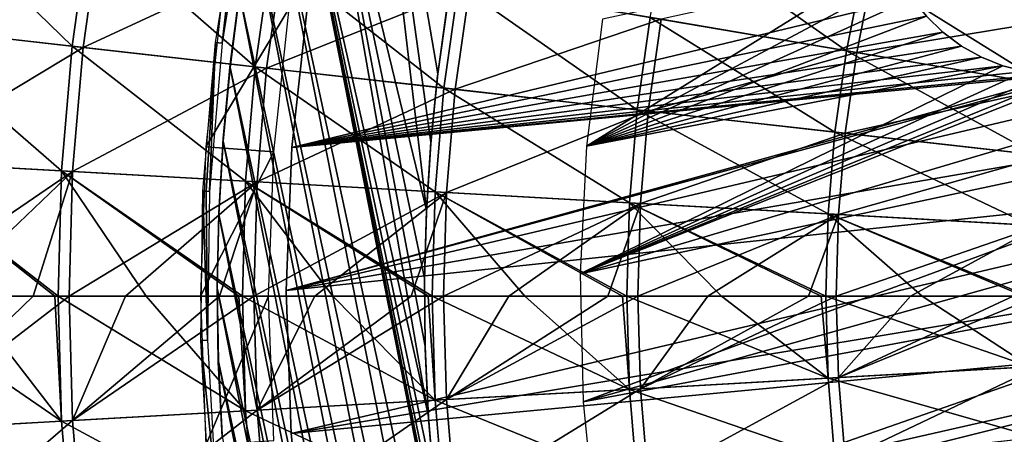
# Model space of a CAD drawing. Header units: millimetres. Extents: x -63 to 63, y -63 to 63.
# Tile 27 of 107: x -33 to -19, y -2 to 4. Entities that reach past the tile are written whole.
import ezdxf

# ---------------------------------------------------------------- set-up
doc = ezdxf.new("R2010")
doc.units = ezdxf.units.MM
doc.header["$LTSCALE"] = 106.095679
for name, color, linetype in [('1', 7, 'CONTINUOUS'), ('11', 7, 'CONTINUOUS'), ('12', 7, 'CONTINUOUS'), ('15', 7, 'CONTINUOUS'), ('17', 7, 'CONTINUOUS'), ('18', 7, 'CONTINUOUS'), ('2', 7, 'CONTINUOUS'), ('21', 7, 'CONTINUOUS'), ('24', 7, 'CONTINUOUS'), ('26', 7, 'CONTINUOUS'), ('3', 7, 'CONTINUOUS'), ('4', 7, 'CONTINUOUS'), ('6', 7, 'CONTINUOUS'), ('7', 7, 'CONTINUOUS')]:
    doc.layers.add(name, color=color, linetype=linetype)

msp = doc.modelspace()

# ---------------------------------------------------------------- linework, layer by layer
at = {"layer": '1', "color": 4, "linetype": 'Continuous'}
for points in [[(-30.166, 2.158, -29.793), (-28.959, 4.164, -0.193), (-29.935, 4.304, -29.793), (-30.166, 2.158, -29.793)], [(-29.182, 2.087, -0.193), (-28.959, 4.164, -0.193), (-30.166, 2.158, -29.793), (-29.182, 2.087, -0.193)], [(-30.243, 0, -29.793), (-29.182, 2.087, -0.193), (-30.166, 2.158, -29.793), (-30.243, 0, -29.793)], [(-29.256, 0, -0.193), (-29.182, 2.087, -0.193), (-30.243, 0, -29.793), (-29.256, 0, -0.193)]]:
    msp.add_3dface(points, dxfattribs=at)
at = {"layer": '11', "linetype": 'Continuous'}
for points in [[(-34.396, 5.844, 5.378), (-32.102, 3.617, 7.1), (-34.669, 3.906, 5.378), (-34.396, 5.844, 5.378)], [(-31.848, 5.411, 7.1), (-32.102, 3.617, 7.1), (-34.396, 5.844, 5.378), (-31.848, 5.411, 7.1)], [(-31.848, 5.411, 7.1), (-29.45, 3.318, 8.688), (-32.102, 3.617, 7.1), (-31.848, 5.411, 7.1)], [(-29.217, 4.964, 8.688), (-29.45, 3.318, 8.688), (-31.848, 5.411, 7.1), (-29.217, 4.964, 8.688)], [(-23.469, 5.357, 11.442), (-20.892, 3.55, 12.603), (-23.732, 4.032, 11.442), (-23.469, 5.357, 11.442)], [(-20.66, 4.716, 12.603), (-20.892, 3.55, 12.603), (-23.469, 5.357, 11.442), (-20.66, 4.716, 12.603)], [(-29.217, 4.964, 8.688), (-26.72, 3.011, 10.136), (-29.45, 3.318, 8.688), (-29.217, 4.964, 8.688)], [(-26.509, 4.504, 10.136), (-26.72, 3.011, 10.136), (-29.217, 4.964, 8.688), (-26.509, 4.504, 10.136)], [(-20.66, 4.716, 12.603), (-17.998, 3.058, 13.614), (-20.892, 3.55, 12.603), (-20.66, 4.716, 12.603)], [(-17.798, 4.062, 13.614), (-17.998, 3.058, 13.614), (-20.66, 4.716, 12.603), (-17.798, 4.062, 13.614)], [(-26.509, 4.504, 10.136), (-23.921, 2.695, 11.442), (-26.72, 3.011, 10.136), (-26.509, 4.504, 10.136)], [(-23.732, 4.032, 11.442), (-23.921, 2.695, 11.442), (-26.509, 4.504, 10.136), (-23.732, 4.032, 11.442)], [(-23.732, 4.032, 11.442), (-21.058, 2.373, 12.603), (-23.921, 2.695, 11.442), (-23.732, 4.032, 11.442)], [(-20.892, 3.55, 12.603), (-21.058, 2.373, 12.603), (-23.732, 4.032, 11.442), (-20.892, 3.55, 12.603)], [(-34.669, 3.906, 5.378), (-32.254, 1.811, 7.1), (-34.834, 1.956, 5.378), (-34.669, 3.906, 5.378)], [(-32.102, 3.617, 7.1), (-32.254, 1.811, 7.1), (-34.669, 3.906, 5.378), (-32.102, 3.617, 7.1)], [(-32.102, 3.617, 7.1), (-29.589, 1.662, 8.688), (-32.254, 1.811, 7.1), (-32.102, 3.617, 7.1)], [(-29.45, 3.318, 8.688), (-29.589, 1.662, 8.688), (-32.102, 3.617, 7.1), (-29.45, 3.318, 8.688)], [(-20.892, 3.55, 12.603), (-18.141, 2.044, 13.614), (-21.058, 2.373, 12.603), (-20.892, 3.55, 12.603)], [(-17.998, 3.058, 13.614), (-18.141, 2.044, 13.614), (-20.892, 3.55, 12.603), (-17.998, 3.058, 13.614)], [(-29.45, 3.318, 8.688), (-26.847, 1.508, 10.136), (-29.589, 1.662, 8.688), (-29.45, 3.318, 8.688)], [(-26.72, 3.011, 10.136), (-26.847, 1.508, 10.136), (-29.45, 3.318, 8.688), (-26.72, 3.011, 10.136)], [(-26.72, 3.011, 10.136), (-24.034, 1.35, 11.442), (-26.847, 1.508, 10.136), (-26.72, 3.011, 10.136)], [(-23.921, 2.695, 11.442), (-24.034, 1.35, 11.442), (-26.72, 3.011, 10.136), (-23.921, 2.695, 11.442)], [(-23.921, 2.695, 11.442), (-21.158, 1.188, 12.603), (-24.034, 1.35, 11.442), (-23.921, 2.695, 11.442)], [(-21.058, 2.373, 12.603), (-21.158, 1.188, 12.603), (-23.921, 2.695, 11.442), (-21.058, 2.373, 12.603)], [(-21.058, 2.373, 12.603), (-18.227, 1.024, 13.614), (-21.158, 1.188, 12.603), (-21.058, 2.373, 12.603)], [(-18.141, 2.044, 13.614), (-18.227, 1.024, 13.614), (-21.058, 2.373, 12.603), (-18.141, 2.044, 13.614)], [(-32.254, 1.811, 7.1), (-32.305, 0, 7.1), (-34.834, 1.956, 5.378), (-32.254, 1.811, 7.1)], [(-32.305, 0, 7.1), (-32.352, 0, 7.07), (-34.834, 1.956, 5.378), (-32.305, 0, 7.1)], [(-34.834, 1.956, 5.378), (-32.352, 0, 7.07), (-33.653, 0, 6.226), (-34.834, 1.956, 5.378)], [(-32.305, 0, 7.1), (-32.254, 1.811, 7.1), (-31.03, 0, 7.882), (-32.305, 0, 7.1)], [(-29.589, 1.662, 8.688), (-29.636, 0, 8.688), (-32.254, 1.811, 7.1), (-29.589, 1.662, 8.688)], [(-29.636, 0, 8.688), (-29.687, 0, 8.659), (-32.254, 1.811, 7.1), (-29.636, 0, 8.688)], [(-32.254, 1.811, 7.1), (-29.687, 0, 8.659), (-31.03, 0, 7.882), (-32.254, 1.811, 7.1)], [(-29.636, 0, 8.688), (-29.589, 1.662, 8.688), (-28.325, 0, 9.401), (-29.636, 0, 8.688)], [(-26.847, 1.508, 10.136), (-26.889, 0, 10.136), (-29.589, 1.662, 8.688), (-26.847, 1.508, 10.136)], [(-26.889, 0, 10.136), (-26.945, 0, 10.109), (-29.589, 1.662, 8.688), (-26.889, 0, 10.136)], [(-29.589, 1.662, 8.688), (-26.945, 0, 10.109), (-28.325, 0, 9.401), (-29.589, 1.662, 8.688)], [(-26.889, 0, 10.136), (-26.847, 1.508, 10.136), (-25.547, 0, 10.781), (-26.889, 0, 10.136)], [(-24.034, 1.35, 11.442), (-24.072, 0, 11.442), (-26.847, 1.508, 10.136), (-24.034, 1.35, 11.442)], [(-24.072, 0, 11.442), (-24.132, 0, 11.417), (-26.847, 1.508, 10.136), (-24.072, 0, 11.442)], [(-26.847, 1.508, 10.136), (-24.132, 0, 11.417), (-25.547, 0, 10.781), (-26.847, 1.508, 10.136)], [(-24.072, 0, 11.442), (-24.034, 1.35, 11.442), (-22.701, 0, 12.016), (-24.072, 0, 11.442)], [(-21.158, 1.188, 12.603), (-21.192, 0, 12.603), (-24.034, 1.35, 11.442), (-21.158, 1.188, 12.603)], [(-21.192, 0, 12.603), (-21.256, 0, 12.579), (-24.034, 1.35, 11.442), (-21.192, 0, 12.603)], [(-24.034, 1.35, 11.442), (-21.256, 0, 12.579), (-22.701, 0, 12.016), (-24.034, 1.35, 11.442)], [(-21.192, 0, 12.603), (-21.158, 1.188, 12.603), (-19.796, 0, 13.104), (-21.192, 0, 12.603)], [(-18.227, 1.024, 13.614), (-18.256, 0, 13.614), (-21.158, 1.188, 12.603), (-18.227, 1.024, 13.614)], [(-18.256, 0, 13.614), (-18.324, 0, 13.592), (-21.158, 1.188, 12.603), (-18.256, 0, 13.614)], [(-21.158, 1.188, 12.603), (-18.324, 0, 13.592), (-19.796, 0, 13.104), (-21.158, 1.188, 12.603)]]:
    msp.add_3dface(points, dxfattribs=at)
at = {"layer": '12', "linetype": 'Continuous'}
for points in [[(-34.889, 0, 5.378), (-33.653, 0, 6.226), (-32.254, -1.811, 7.1), (-34.889, 0, 5.378)], [(-34.889, 0, 5.378), (-32.254, -1.811, 7.1), (-34.834, -1.956, 5.378), (-34.889, 0, 5.378)], [(-33.653, 0, 6.226), (-32.352, 0, 7.07), (-32.254, -1.811, 7.1), (-33.653, 0, 6.226)], [(-32.352, 0, 7.07), (-32.305, 0, 7.1), (-32.254, -1.811, 7.1), (-32.352, 0, 7.07)], [(-32.305, 0, 7.1), (-31.03, 0, 7.882), (-29.589, -1.662, 8.688), (-32.305, 0, 7.1)], [(-32.305, 0, 7.1), (-29.589, -1.662, 8.688), (-32.254, -1.811, 7.1), (-32.305, 0, 7.1)], [(-31.03, 0, 7.882), (-29.687, 0, 8.659), (-29.589, -1.662, 8.688), (-31.03, 0, 7.882)], [(-29.687, 0, 8.659), (-29.636, 0, 8.688), (-29.589, -1.662, 8.688), (-29.687, 0, 8.659)], [(-29.636, 0, 8.688), (-28.325, 0, 9.401), (-26.847, -1.508, 10.136), (-29.636, 0, 8.688)], [(-29.636, 0, 8.688), (-26.847, -1.508, 10.136), (-29.589, -1.662, 8.688), (-29.636, 0, 8.688)], [(-28.325, 0, 9.401), (-26.945, 0, 10.109), (-26.847, -1.508, 10.136), (-28.325, 0, 9.401)], [(-26.945, 0, 10.109), (-26.889, 0, 10.136), (-26.847, -1.508, 10.136), (-26.945, 0, 10.109)], [(-26.889, 0, 10.136), (-25.547, 0, 10.781), (-24.034, -1.35, 11.442), (-26.889, 0, 10.136)], [(-26.889, 0, 10.136), (-24.034, -1.35, 11.442), (-26.847, -1.508, 10.136), (-26.889, 0, 10.136)], [(-25.547, 0, 10.781), (-24.132, 0, 11.417), (-24.034, -1.35, 11.442), (-25.547, 0, 10.781)], [(-24.132, 0, 11.417), (-24.072, 0, 11.442), (-24.034, -1.35, 11.442), (-24.132, 0, 11.417)], [(-24.072, 0, 11.442), (-22.701, 0, 12.016), (-21.158, -1.188, 12.603), (-24.072, 0, 11.442)], [(-24.072, 0, 11.442), (-21.158, -1.188, 12.603), (-24.034, -1.35, 11.442), (-24.072, 0, 11.442)], [(-22.701, 0, 12.016), (-21.256, 0, 12.579), (-21.158, -1.188, 12.603), (-22.701, 0, 12.016)], [(-21.256, 0, 12.579), (-21.192, 0, 12.603), (-21.158, -1.188, 12.603), (-21.256, 0, 12.579)], [(-21.192, 0, 12.603), (-19.796, 0, 13.104), (-18.227, -1.024, 13.614), (-21.192, 0, 12.603)], [(-21.192, 0, 12.603), (-18.227, -1.024, 13.614), (-21.158, -1.188, 12.603), (-21.192, 0, 12.603)], [(-19.796, 0, 13.104), (-18.324, 0, 13.592), (-18.227, -1.024, 13.614), (-19.796, 0, 13.104)], [(-18.227, -1.024, 13.614), (-18.141, -2.044, 13.614), (-21.158, -1.188, 12.603), (-18.227, -1.024, 13.614)], [(-21.158, -1.188, 12.603), (-21.058, -2.373, 12.603), (-24.034, -1.35, 11.442), (-21.158, -1.188, 12.603)], [(-21.158, -1.188, 12.603), (-18.141, -2.044, 13.614), (-21.058, -2.373, 12.603), (-21.158, -1.188, 12.603)], [(-24.034, -1.35, 11.442), (-23.921, -2.695, 11.442), (-26.847, -1.508, 10.136), (-24.034, -1.35, 11.442)], [(-24.034, -1.35, 11.442), (-21.058, -2.373, 12.603), (-23.921, -2.695, 11.442), (-24.034, -1.35, 11.442)], [(-26.847, -1.508, 10.136), (-26.72, -3.011, 10.136), (-29.589, -1.662, 8.688), (-26.847, -1.508, 10.136)], [(-26.847, -1.508, 10.136), (-23.921, -2.695, 11.442), (-26.72, -3.011, 10.136), (-26.847, -1.508, 10.136)], [(-29.589, -1.662, 8.688), (-29.45, -3.318, 8.688), (-32.254, -1.811, 7.1), (-29.589, -1.662, 8.688)], [(-29.589, -1.662, 8.688), (-26.72, -3.011, 10.136), (-29.45, -3.318, 8.688), (-29.589, -1.662, 8.688)], [(-32.254, -1.811, 7.1), (-32.102, -3.617, 7.1), (-34.834, -1.956, 5.378), (-32.254, -1.811, 7.1)], [(-32.254, -1.811, 7.1), (-29.45, -3.318, 8.688), (-32.102, -3.617, 7.1), (-32.254, -1.811, 7.1)], [(-34.834, -1.956, 5.378), (-32.102, -3.617, 7.1), (-34.669, -3.906, 5.378), (-34.834, -1.956, 5.378)]]:
    msp.add_3dface(points, dxfattribs=at)
at = {"layer": '15', "color": 251, "linetype": 'Continuous', "true_color": 0x4c4c4c}
for points in [[(-29.812, 3.358, -36), (-29.671, 4.432, -36), (-29.676, 4.374, -236), (-29.812, 3.358, -36)], [(-29.815, 3.306, -236), (-29.812, 3.358, -36), (-29.676, 4.374, -236), (-29.815, 3.306, -236)], [(-29.916, 2.24, -236), (-29.913, 2.28, -36), (-29.815, 3.306, -236), (-29.916, 2.24, -236)], [(-29.913, 2.28, -36), (-29.812, 3.358, -36), (-29.815, 3.306, -236), (-29.913, 2.28, -36)], [(-29.977, 1.179, -236), (-29.976, 1.201, -36), (-29.916, 2.24, -236), (-29.977, 1.179, -236)], [(-29.976, 1.201, -36), (-29.913, 2.28, -36), (-29.916, 2.24, -236), (-29.976, 1.201, -36)], [(-30, 0.122, -36), (-29.976, 1.201, -36), (-29.977, 1.179, -236), (-30, 0.122, -36)], [(-29.999, 0.117, -236), (-30, 0.122, -36), (-29.977, 1.179, -236), (-29.999, 0.117, -236)], [(-29.985, -0.957, -36), (-30, 0.122, -36), (-29.999, 0.117, -236), (-29.985, -0.957, -36)], [(-29.983, -0.946, -236), (-29.985, -0.957, -36), (-29.999, 0.117, -236), (-29.983, -0.946, -236)], [(-29.931, -2.034, -36), (-29.985, -0.957, -36), (-29.983, -0.946, -236), (-29.931, -2.034, -36)], [(-29.929, -2.012, -236), (-29.931, -2.034, -36), (-29.983, -0.946, -236), (-29.929, -2.012, -236)]]:
    msp.add_3dface(points, dxfattribs=at)
at = {"layer": '17', "color": 251, "linetype": 'Continuous', "true_color": 0x4c4c4c}
for points in [[(-26.812, 3.185, -36), (-26.805, 3.216, -236), (-26.677, 4.164, -36), (-26.812, 3.185, -36)], [(-26.805, 3.216, -236), (-26.666, 4.208, -236), (-26.677, 4.164, -36), (-26.805, 3.216, -236)], [(-26.91, 2.201, -36), (-26.907, 2.226, -236), (-26.812, 3.185, -36), (-26.91, 2.201, -36)], [(-26.907, 2.226, -236), (-26.805, 3.216, -236), (-26.812, 3.185, -36), (-26.907, 2.226, -236)], [(-26.973, 1.214, -36), (-26.972, 1.241, -236), (-26.91, 2.201, -36), (-26.973, 1.214, -36)], [(-26.972, 1.241, -236), (-26.907, 2.226, -236), (-26.91, 2.201, -36), (-26.972, 1.241, -236)], [(-26.999, 0.258, -236), (-26.972, 1.241, -236), (-26.973, 1.214, -36), (-26.999, 0.258, -236)], [(-26.999, 0.226, -36), (-26.999, 0.258, -236), (-26.973, 1.214, -36), (-26.999, 0.226, -36)], [(-26.99, -0.726, -236), (-26.999, 0.258, -236), (-26.999, 0.226, -36), (-26.99, -0.726, -236)], [(-26.989, -0.762, -36), (-26.99, -0.726, -236), (-26.999, 0.226, -36), (-26.989, -0.762, -36)], [(-26.945, -1.711, -236), (-26.99, -0.726, -236), (-26.989, -0.762, -36), (-26.945, -1.711, -236)], [(-26.943, -1.75, -36), (-26.945, -1.711, -236), (-26.989, -0.762, -36), (-26.943, -1.75, -36)], [(-26.863, -2.698, -236), (-26.945, -1.711, -236), (-26.943, -1.75, -36), (-26.863, -2.698, -236)], [(-26.861, -2.735, -36), (-26.863, -2.698, -236), (-26.943, -1.75, -36), (-26.861, -2.735, -36)]]:
    msp.add_3dface(points, dxfattribs=at)
at = {"layer": '18', "color": 251, "linetype": 'Continuous', "true_color": 0x4c4c4c}
for points in [[(-28.749, 8.572, -236), (-28.069, 10.587, -236), (-26.972, 1.241, -236), (-28.749, 8.572, -236)], [(-28.069, 10.587, -236), (-26.666, 4.208, -236), (-26.805, 3.216, -236), (-28.069, 10.587, -236)], [(-28.069, 10.587, -236), (-26.805, 3.216, -236), (-26.907, 2.226, -236), (-28.069, 10.587, -236)], [(-28.069, 10.587, -236), (-26.907, 2.226, -236), (-26.972, 1.241, -236), (-28.069, 10.587, -236)], [(-29.034, 7.541, -236), (-28.749, 8.572, -236), (-26.945, -1.711, -236), (-29.034, 7.541, -236)], [(-28.749, 8.572, -236), (-26.972, 1.241, -236), (-26.999, 0.258, -236), (-28.749, 8.572, -236)], [(-28.749, 8.572, -236), (-26.999, 0.258, -236), (-26.99, -0.726, -236), (-28.749, 8.572, -236)], [(-28.749, 8.572, -236), (-26.99, -0.726, -236), (-26.945, -1.711, -236), (-28.749, 8.572, -236)], [(-23.996, -17.998, -236), (-29.285, 6.495, -236), (-29.034, 7.541, -236), (-23.996, -17.998, -236)], [(-23.996, -17.998, -236), (-29.034, 7.541, -236), (-26.399, -5.665, -236), (-23.996, -17.998, -236)], [(-26.399, -5.665, -236), (-29.034, 7.541, -236), (-26.59, -4.675, -236), (-26.399, -5.665, -236)], [(-29.034, 7.541, -236), (-26.945, -1.711, -236), (-26.863, -2.698, -236), (-29.034, 7.541, -236)], [(-29.034, 7.541, -236), (-26.863, -2.698, -236), (-26.745, -3.686, -236), (-29.034, 7.541, -236)], [(-29.034, 7.541, -236), (-26.745, -3.686, -236), (-26.59, -4.675, -236), (-29.034, 7.541, -236)], [(-24.634, -17.114, -236), (-29.499, 5.438, -236), (-29.285, 6.495, -236), (-24.634, -17.114, -236)], [(-23.996, -17.998, -236), (-24.634, -17.114, -236), (-29.285, 6.495, -236), (-23.996, -17.998, -236)], [(-25.24, -16.208, -236), (-29.676, 4.374, -236), (-29.499, 5.438, -236), (-25.24, -16.208, -236)], [(-24.634, -17.114, -236), (-25.24, -16.208, -236), (-29.499, 5.438, -236), (-24.634, -17.114, -236)], [(-25.811, -15.284, -236), (-29.815, 3.306, -236), (-29.676, 4.374, -236), (-25.811, -15.284, -236)], [(-25.24, -16.208, -236), (-25.811, -15.284, -236), (-29.676, 4.374, -236), (-25.24, -16.208, -236)], [(-26.346, -14.347, -236), (-29.916, 2.24, -236), (-29.815, 3.306, -236), (-26.346, -14.347, -236)], [(-25.811, -15.284, -236), (-26.346, -14.347, -236), (-29.815, 3.306, -236), (-25.811, -15.284, -236)], [(-26.842, -13.398, -236), (-29.977, 1.179, -236), (-29.916, 2.24, -236), (-26.842, -13.398, -236)], [(-26.346, -14.347, -236), (-26.842, -13.398, -236), (-29.916, 2.24, -236), (-26.346, -14.347, -236)], [(-27.302, -12.434, -236), (-29.999, 0.117, -236), (-29.977, 1.179, -236), (-27.302, -12.434, -236)], [(-26.842, -13.398, -236), (-27.302, -12.434, -236), (-29.977, 1.179, -236), (-26.842, -13.398, -236)], [(-27.302, -12.434, -236), (-27.727, -11.454, -236), (-29.999, 0.117, -236), (-27.302, -12.434, -236)], [(-27.727, -11.454, -236), (-29.983, -0.946, -236), (-29.999, 0.117, -236), (-27.727, -11.454, -236)], [(-27.727, -11.454, -236), (-28.118, -10.456, -236), (-29.983, -0.946, -236), (-27.727, -11.454, -236)], [(-28.118, -10.456, -236), (-29.929, -2.012, -236), (-29.983, -0.946, -236), (-28.118, -10.456, -236)]]:
    msp.add_3dface(points, dxfattribs=at)
at = {"layer": '2', "color": 4, "linetype": 'Continuous'}
for points in [[(-29.256, 0, -0.193), (-30.243, 0, -29.793), (-30.166, -2.158, -29.793), (-29.256, 0, -0.193)], [(-29.182, -2.087, -0.193), (-29.256, 0, -0.193), (-30.166, -2.158, -29.793), (-29.182, -2.087, -0.193)]]:
    msp.add_3dface(points, dxfattribs=at)
at = {"layer": '21', "linetype": 'Continuous'}
for points in [[(-24.424, 4.007, -201), (-24.655, 2.171, -201), (-20.246, 4.903, -201), (-24.424, 4.007, -201)], [(-20.246, 4.903, -201), (-24.655, 2.171, -201), (-20.113, 4.597, -201), (-20.246, 4.903, -201)], [(-20.113, 4.597, -201), (-24.655, 2.171, -201), (-19.942, 4.311, -201), (-20.113, 4.597, -201)], [(-19.942, 4.311, -201), (-24.655, 2.171, -201), (-19.735, 4.049, -201), (-19.942, 4.311, -201)], [(-12.372, 3.993, -201), (-24.748, 0.322, -201), (-12.672, 2.9, -201), (-12.372, 3.993, -201)], [(-24.748, 0.322, -201), (-12.372, 3.993, -201), (-17.309, 3.266, -201), (-24.748, 0.322, -201)], [(-19.735, 4.049, -201), (-24.655, 2.171, -201), (-19.496, 3.817, -201), (-19.735, 4.049, -201)], [(-19.496, 3.817, -201), (-24.655, 2.171, -201), (-19.228, 3.618, -201), (-19.496, 3.817, -201)], [(-19.228, 3.618, -201), (-24.655, 2.171, -201), (-18.937, 3.456, -201), (-19.228, 3.618, -201)], [(-18.937, 3.456, -201), (-24.655, 2.171, -201), (-18.627, 3.333, -201), (-18.937, 3.456, -201)], [(-24.655, 2.171, -201), (-24.748, 0.322, -201), (-18.627, 3.333, -201), (-24.655, 2.171, -201)], [(-18.627, 3.333, -201), (-24.748, 0.322, -201), (-18.303, 3.251, -201), (-18.627, 3.333, -201)], [(-17.639, 3.218, -201), (-24.748, 0.322, -201), (-17.309, 3.266, -201), (-17.639, 3.218, -201)], [(-18.303, 3.251, -201), (-24.748, 0.322, -201), (-17.972, 3.213, -201), (-18.303, 3.251, -201)], [(-17.972, 3.213, -201), (-24.748, 0.322, -201), (-17.639, 3.218, -201), (-17.972, 3.213, -201)], [(-24.748, 0.322, -201), (-24.703, -1.528, -201), (-12.672, 2.9, -201), (-24.748, 0.322, -201)], [(-12.672, 2.9, -201), (-24.703, -1.528, -201), (-12.877, 1.784, -201), (-12.672, 2.9, -201)], [(-12.877, 1.784, -201), (-24.703, -1.528, -201), (-12.983, 0.655, -201), (-12.877, 1.784, -201)], [(-24.703, -1.528, -201), (-24.519, -3.37, -201), (-12.983, 0.655, -201), (-24.703, -1.528, -201)], [(-12.983, 0.655, -201), (-24.519, -3.37, -201), (-12.991, -0.479, -201), (-12.983, 0.655, -201)], [(-12.991, -0.479, -201), (-24.519, -3.37, -201), (-12.9, -1.609, -201), (-12.991, -0.479, -201)], [(-24.519, -3.37, -201), (-24.199, -5.193, -201), (-12.9, -1.609, -201), (-24.519, -3.37, -201)], [(-12.9, -1.609, -201), (-24.199, -5.193, -201), (-12.711, -2.728, -201), (-12.9, -1.609, -201)]]:
    msp.add_3dface(points, dxfattribs=at)
at = {"layer": '24', "linetype": 'Continuous'}
for points in [[(-28.92, 2.15, -238), (-28.693, 4.208, -238), (-19.942, 4.311, -238), (-28.92, 2.15, -238)], [(-19.735, 4.049, -238), (-28.92, 2.15, -238), (-19.942, 4.311, -238), (-19.735, 4.049, -238)], [(-12.372, 3.993, -238), (-12.672, 2.9, -238), (-29, 0.082, -238), (-12.372, 3.993, -238)], [(-12.372, 3.993, -238), (-29, 0.082, -238), (-17.309, 3.266, -238), (-12.372, 3.993, -238)], [(-19.496, 3.817, -238), (-28.92, 2.15, -238), (-19.735, 4.049, -238), (-19.496, 3.817, -238)], [(-19.228, 3.618, -238), (-28.92, 2.15, -238), (-19.496, 3.817, -238), (-19.228, 3.618, -238)], [(-18.937, 3.456, -238), (-28.92, 2.15, -238), (-19.228, 3.618, -238), (-18.937, 3.456, -238)], [(-18.627, 3.333, -238), (-28.92, 2.15, -238), (-18.937, 3.456, -238), (-18.627, 3.333, -238)], [(-18.303, 3.251, -238), (-28.92, 2.15, -238), (-18.627, 3.333, -238), (-18.303, 3.251, -238)], [(-17.309, 3.266, -238), (-29, 0.082, -238), (-17.639, 3.218, -238), (-17.309, 3.266, -238)], [(-29, 0.082, -238), (-28.92, 2.15, -238), (-17.639, 3.218, -238), (-29, 0.082, -238)], [(-17.972, 3.213, -238), (-28.92, 2.15, -238), (-18.303, 3.251, -238), (-17.972, 3.213, -238)], [(-17.639, 3.218, -238), (-28.92, 2.15, -238), (-17.972, 3.213, -238), (-17.639, 3.218, -238)], [(-12.672, 2.9, -238), (-12.877, 1.784, -238), (-29, 0.082, -238), (-12.672, 2.9, -238)], [(-29, 0.082, -238), (-12.877, 1.784, -238), (-28.932, -1.987, -238), (-29, 0.082, -238)], [(-12.877, 1.784, -238), (-12.983, 0.655, -238), (-28.932, -1.987, -238), (-12.877, 1.784, -238)], [(-12.983, 0.655, -238), (-12.991, -0.479, -238), (-28.932, -1.987, -238), (-12.983, 0.655, -238)], [(-28.932, -1.987, -238), (-12.991, -0.479, -238), (-28.716, -4.046, -238), (-28.932, -1.987, -238)], [(-12.991, -0.479, -238), (-12.9, -1.609, -238), (-28.716, -4.046, -238), (-12.991, -0.479, -238)], [(-12.9, -1.609, -238), (-12.711, -2.728, -238), (-28.716, -4.046, -238), (-12.9, -1.609, -238)]]:
    msp.add_3dface(points, dxfattribs=at)
at = {"layer": '26', "linetype": 'Continuous'}
for points in [[(-28.693, 4.208, -238), (-28.92, 2.15, -238), (-28.693, 4.208, -236), (-28.693, 4.208, -238)], [(-28.693, 4.208, -236), (-28.92, 2.15, -238), (-28.92, 2.15, -236), (-28.693, 4.208, -236)], [(-28.92, 2.15, -238), (-29, 0.082, -238), (-28.92, 2.15, -236), (-28.92, 2.15, -238)], [(-28.92, 2.15, -236), (-29, 0.082, -238), (-29, 0.082, -236), (-28.92, 2.15, -236)], [(-29, 0.082, -238), (-28.932, -1.987, -238), (-29, 0.082, -236), (-29, 0.082, -238)], [(-29, 0.082, -236), (-28.932, -1.987, -238), (-28.932, -1.987, -236), (-29, 0.082, -236)], [(-28.932, -1.987, -238), (-28.716, -4.046, -238), (-28.932, -1.987, -236), (-28.932, -1.987, -238)], [(-28.932, -1.987, -236), (-28.716, -4.046, -238), (-28.716, -4.046, -236), (-28.932, -1.987, -236)]]:
    msp.add_3dface(points, dxfattribs=at)
at = {"layer": '3', "color": 251, "linetype": 'Continuous', "true_color": 0x4c4c4c}
for points in [[(-29.685, 5.802, -30.203), (-29.927, 3.658, -35.754), (-30.023, 3.669, -30.203), (-29.685, 5.802, -30.203)], [(-29.59, 5.783, -35.754), (-29.927, 3.658, -35.754), (-29.685, 5.802, -30.203), (-29.59, 5.783, -35.754)], [(-30.208, 1.518, -30.203), (-30.023, 3.669, -30.203), (-30.16, 1.516, -32.979), (-30.208, 1.518, -30.203)], [(-30.023, 3.669, -30.203), (-30.112, 1.513, -35.754), (-30.16, 1.516, -32.979), (-30.023, 3.669, -30.203)], [(-29.927, 3.658, -35.754), (-30.112, 1.513, -35.754), (-30.023, 3.669, -30.203), (-29.927, 3.658, -35.754)]]:
    msp.add_3dface(points, dxfattribs=at)
at = {"layer": '4', "color": 251, "linetype": 'Continuous', "true_color": 0x4c4c4c}
for points in [[(-30.208, 1.518, -30.203), (-30.143, -0.639, -35.754), (-30.24, -0.641, -30.203), (-30.208, 1.518, -30.203)], [(-30.208, 1.518, -30.203), (-30.16, 1.516, -32.979), (-30.143, -0.639, -35.754), (-30.208, 1.518, -30.203)], [(-30.16, 1.516, -32.979), (-30.112, 1.513, -35.754), (-30.143, -0.639, -35.754), (-30.16, 1.516, -32.979)], [(-30.143, -0.639, -35.754), (-30.02, -2.787, -35.754), (-30.24, -0.641, -30.203), (-30.143, -0.639, -35.754)], [(-30.24, -0.641, -30.203), (-30.02, -2.787, -35.754), (-30.117, -2.796, -30.203), (-30.24, -0.641, -30.203)]]:
    msp.add_3dface(points, dxfattribs=at)
at = {"layer": '6', "linetype": 'Continuous'}
for points in [[(-32.093, -1.802, 8.963), (-32.143, 0, 8.963), (-34.683, -1.948, 7.304), (-32.093, -1.802, 8.963)], [(-32.143, 0, 8.963), (-32.667, 0, 8.643), (-34.683, -1.948, 7.304), (-32.143, 0, 8.963)], [(-34.683, -1.948, 7.304), (-32.667, 0, 8.643), (-33.986, 0, 7.803), (-34.683, -1.948, 7.304)], [(-32.143, 0, 8.963), (-32.093, -1.802, 8.963), (-31.327, 0, 9.448), (-32.143, 0, 8.963)], [(-29.423, -1.652, 10.491), (-29.47, 0, 10.491), (-32.093, -1.802, 8.963), (-29.423, -1.652, 10.491)], [(-29.47, 0, 10.491), (-29.967, 0, 10.22), (-32.093, -1.802, 8.963), (-29.47, 0, 10.491)], [(-32.093, -1.802, 8.963), (-29.967, 0, 10.22), (-31.327, 0, 9.448), (-32.093, -1.802, 8.963)], [(-29.47, 0, 10.491), (-29.423, -1.652, 10.491), (-28.588, 0, 10.957), (-29.47, 0, 10.491)], [(-26.682, -1.498, 11.884), (-26.724, 0, 11.884), (-29.423, -1.652, 10.491), (-26.682, -1.498, 11.884)], [(-26.724, 0, 11.884), (-27.191, 0, 11.659), (-29.423, -1.652, 10.491), (-26.724, 0, 11.884)], [(-29.423, -1.652, 10.491), (-27.191, 0, 11.659), (-28.588, 0, 10.957), (-29.423, -1.652, 10.491)], [(-26.724, 0, 11.884), (-26.682, -1.498, 11.884), (-25.777, 0, 12.326), (-26.724, 0, 11.884)], [(-23.874, -1.341, 13.14), (-23.912, 0, 13.14), (-26.682, -1.498, 11.884), (-23.874, -1.341, 13.14)], [(-23.912, 0, 13.14), (-24.346, 0, 12.957), (-26.682, -1.498, 11.884), (-23.912, 0, 13.14)], [(-26.682, -1.498, 11.884), (-24.346, 0, 12.957), (-25.777, 0, 12.326), (-26.682, -1.498, 11.884)], [(-23.912, 0, 13.14), (-23.874, -1.341, 13.14), (-22.9, 0, 13.552), (-23.912, 0, 13.14)], [(-21.008, -1.18, 14.255), (-21.041, 0, 14.255), (-23.874, -1.341, 13.14), (-21.008, -1.18, 14.255)], [(-21.041, 0, 14.255), (-21.44, 0, 14.11), (-23.874, -1.341, 13.14), (-21.041, 0, 14.255)], [(-23.874, -1.341, 13.14), (-21.44, 0, 14.11), (-22.9, 0, 13.552), (-23.874, -1.341, 13.14)], [(-21.041, 0, 14.255), (-21.008, -1.18, 14.255), (-19.966, 0, 14.632), (-21.041, 0, 14.255)], [(-18.091, -1.016, 15.227), (-18.119, 0, 15.227), (-21.008, -1.18, 14.255), (-18.091, -1.016, 15.227)], [(-18.119, 0, 15.227), (-18.479, 0, 15.116), (-21.008, -1.18, 14.255), (-18.119, 0, 15.227)], [(-21.008, -1.18, 14.255), (-18.479, 0, 15.116), (-19.966, 0, 14.632), (-21.008, -1.18, 14.255)], [(-20.909, -2.356, 14.255), (-18.091, -1.016, 15.227), (-21.008, -1.18, 14.255), (-20.909, -2.356, 14.255)], [(-18.005, -2.029, 15.227), (-18.091, -1.016, 15.227), (-20.909, -2.356, 14.255), (-18.005, -2.029, 15.227)], [(-23.762, -2.677, 13.14), (-21.008, -1.18, 14.255), (-23.874, -1.341, 13.14), (-23.762, -2.677, 13.14)], [(-20.909, -2.356, 14.255), (-21.008, -1.18, 14.255), (-23.762, -2.677, 13.14), (-20.909, -2.356, 14.255)], [(-26.556, -2.992, 11.884), (-23.874, -1.341, 13.14), (-26.682, -1.498, 11.884), (-26.556, -2.992, 11.884)], [(-23.762, -2.677, 13.14), (-23.874, -1.341, 13.14), (-26.556, -2.992, 11.884), (-23.762, -2.677, 13.14)], [(-29.285, -3.3, 10.491), (-26.682, -1.498, 11.884), (-29.423, -1.652, 10.491), (-29.285, -3.3, 10.491)], [(-26.556, -2.992, 11.884), (-26.682, -1.498, 11.884), (-29.285, -3.3, 10.491), (-26.556, -2.992, 11.884)], [(-31.941, -3.599, 8.963), (-29.423, -1.652, 10.491), (-32.093, -1.802, 8.963), (-31.941, -3.599, 8.963)], [(-29.285, -3.3, 10.491), (-29.423, -1.652, 10.491), (-31.941, -3.599, 8.963), (-29.285, -3.3, 10.491)], [(-34.52, -3.889, 7.304), (-32.093, -1.802, 8.963), (-34.683, -1.948, 7.304), (-34.52, -3.889, 7.304)], [(-31.941, -3.599, 8.963), (-32.093, -1.802, 8.963), (-34.52, -3.889, 7.304), (-31.941, -3.599, 8.963)]]:
    msp.add_3dface(points, dxfattribs=at)
at = {"layer": '7', "linetype": 'Continuous'}
for points in [[(-34.52, 3.889, 7.304), (-31.689, 5.384, 8.963), (-34.247, 5.819, 7.304), (-34.52, 3.889, 7.304)], [(-31.941, 3.599, 8.963), (-31.689, 5.384, 8.963), (-34.52, 3.889, 7.304), (-31.941, 3.599, 8.963)], [(-31.941, 3.599, 8.963), (-29.053, 4.936, 10.491), (-31.689, 5.384, 8.963), (-31.941, 3.599, 8.963)], [(-29.285, 3.3, 10.491), (-29.053, 4.936, 10.491), (-31.941, 3.599, 8.963), (-29.285, 3.3, 10.491)], [(-29.285, 3.3, 10.491), (-26.346, 4.476, 11.884), (-29.053, 4.936, 10.491), (-29.285, 3.3, 10.491)], [(-20.744, 3.525, 14.255), (-20.514, 4.682, 14.255), (-23.574, 4.005, 13.14), (-20.744, 3.525, 14.255)], [(-20.744, 3.525, 14.255), (-17.665, 4.032, 15.227), (-20.514, 4.682, 14.255), (-20.744, 3.525, 14.255)], [(-26.556, 2.992, 11.884), (-26.346, 4.476, 11.884), (-29.285, 3.3, 10.491), (-26.556, 2.992, 11.884)], [(-26.556, 2.992, 11.884), (-23.574, 4.005, 13.14), (-26.346, 4.476, 11.884), (-26.556, 2.992, 11.884)], [(-23.762, 2.677, 13.14), (-23.574, 4.005, 13.14), (-26.556, 2.992, 11.884), (-23.762, 2.677, 13.14)], [(-23.762, 2.677, 13.14), (-20.744, 3.525, 14.255), (-23.574, 4.005, 13.14), (-23.762, 2.677, 13.14)], [(-17.863, 3.035, 15.227), (-17.665, 4.032, 15.227), (-20.744, 3.525, 14.255), (-17.863, 3.035, 15.227)], [(-34.683, 1.948, 7.304), (-31.941, 3.599, 8.963), (-34.52, 3.889, 7.304), (-34.683, 1.948, 7.304)], [(-32.093, 1.802, 8.963), (-31.941, 3.599, 8.963), (-34.683, 1.948, 7.304), (-32.093, 1.802, 8.963)], [(-32.093, 1.802, 8.963), (-29.285, 3.3, 10.491), (-31.941, 3.599, 8.963), (-32.093, 1.802, 8.963)], [(-20.909, 2.356, 14.255), (-20.744, 3.525, 14.255), (-23.762, 2.677, 13.14), (-20.909, 2.356, 14.255)], [(-20.909, 2.356, 14.255), (-17.863, 3.035, 15.227), (-20.744, 3.525, 14.255), (-20.909, 2.356, 14.255)], [(-29.423, 1.652, 10.491), (-29.285, 3.3, 10.491), (-32.093, 1.802, 8.963), (-29.423, 1.652, 10.491)], [(-29.423, 1.652, 10.491), (-26.556, 2.992, 11.884), (-29.285, 3.3, 10.491), (-29.423, 1.652, 10.491)], [(-18.005, 2.029, 15.227), (-17.863, 3.035, 15.227), (-20.909, 2.356, 14.255), (-18.005, 2.029, 15.227)], [(-26.682, 1.498, 11.884), (-26.556, 2.992, 11.884), (-29.423, 1.652, 10.491), (-26.682, 1.498, 11.884)], [(-26.682, 1.498, 11.884), (-23.762, 2.677, 13.14), (-26.556, 2.992, 11.884), (-26.682, 1.498, 11.884)], [(-23.874, 1.341, 13.14), (-23.762, 2.677, 13.14), (-26.682, 1.498, 11.884), (-23.874, 1.341, 13.14)], [(-23.874, 1.341, 13.14), (-20.909, 2.356, 14.255), (-23.762, 2.677, 13.14), (-23.874, 1.341, 13.14)], [(-21.008, 1.18, 14.255), (-20.909, 2.356, 14.255), (-23.874, 1.341, 13.14), (-21.008, 1.18, 14.255)], [(-21.008, 1.18, 14.255), (-18.005, 2.029, 15.227), (-20.909, 2.356, 14.255), (-21.008, 1.18, 14.255)], [(-18.091, 1.016, 15.227), (-18.005, 2.029, 15.227), (-21.008, 1.18, 14.255), (-18.091, 1.016, 15.227)], [(-34.738, 0, 7.304), (-32.093, 1.802, 8.963), (-34.683, 1.948, 7.304), (-34.738, 0, 7.304)], [(-34.738, 0, 7.304), (-33.986, 0, 7.803), (-32.093, 1.802, 8.963), (-34.738, 0, 7.304)], [(-33.986, 0, 7.803), (-32.667, 0, 8.643), (-32.093, 1.802, 8.963), (-33.986, 0, 7.803)], [(-32.667, 0, 8.643), (-32.143, 0, 8.963), (-32.093, 1.802, 8.963), (-32.667, 0, 8.643)], [(-32.143, 0, 8.963), (-29.423, 1.652, 10.491), (-32.093, 1.802, 8.963), (-32.143, 0, 8.963)], [(-32.143, 0, 8.963), (-31.327, 0, 9.448), (-29.423, 1.652, 10.491), (-32.143, 0, 8.963)], [(-31.327, 0, 9.448), (-29.967, 0, 10.22), (-29.423, 1.652, 10.491), (-31.327, 0, 9.448)], [(-29.967, 0, 10.22), (-29.47, 0, 10.491), (-29.423, 1.652, 10.491), (-29.967, 0, 10.22)], [(-29.47, 0, 10.491), (-26.682, 1.498, 11.884), (-29.423, 1.652, 10.491), (-29.47, 0, 10.491)], [(-29.47, 0, 10.491), (-28.588, 0, 10.957), (-26.682, 1.498, 11.884), (-29.47, 0, 10.491)], [(-28.588, 0, 10.957), (-27.191, 0, 11.659), (-26.682, 1.498, 11.884), (-28.588, 0, 10.957)], [(-27.191, 0, 11.659), (-26.724, 0, 11.884), (-26.682, 1.498, 11.884), (-27.191, 0, 11.659)], [(-26.724, 0, 11.884), (-23.874, 1.341, 13.14), (-26.682, 1.498, 11.884), (-26.724, 0, 11.884)], [(-26.724, 0, 11.884), (-25.777, 0, 12.326), (-23.874, 1.341, 13.14), (-26.724, 0, 11.884)], [(-25.777, 0, 12.326), (-24.346, 0, 12.957), (-23.874, 1.341, 13.14), (-25.777, 0, 12.326)], [(-24.346, 0, 12.957), (-23.912, 0, 13.14), (-23.874, 1.341, 13.14), (-24.346, 0, 12.957)], [(-23.912, 0, 13.14), (-21.008, 1.18, 14.255), (-23.874, 1.341, 13.14), (-23.912, 0, 13.14)], [(-23.912, 0, 13.14), (-22.9, 0, 13.552), (-21.008, 1.18, 14.255), (-23.912, 0, 13.14)], [(-22.9, 0, 13.552), (-21.44, 0, 14.11), (-21.008, 1.18, 14.255), (-22.9, 0, 13.552)], [(-21.44, 0, 14.11), (-21.041, 0, 14.255), (-21.008, 1.18, 14.255), (-21.44, 0, 14.11)], [(-21.041, 0, 14.255), (-18.091, 1.016, 15.227), (-21.008, 1.18, 14.255), (-21.041, 0, 14.255)], [(-21.041, 0, 14.255), (-19.966, 0, 14.632), (-18.091, 1.016, 15.227), (-21.041, 0, 14.255)], [(-19.966, 0, 14.632), (-18.479, 0, 15.116), (-18.091, 1.016, 15.227), (-19.966, 0, 14.632)]]:
    msp.add_3dface(points, dxfattribs=at)

doc.saveas('drawing.dxf')
